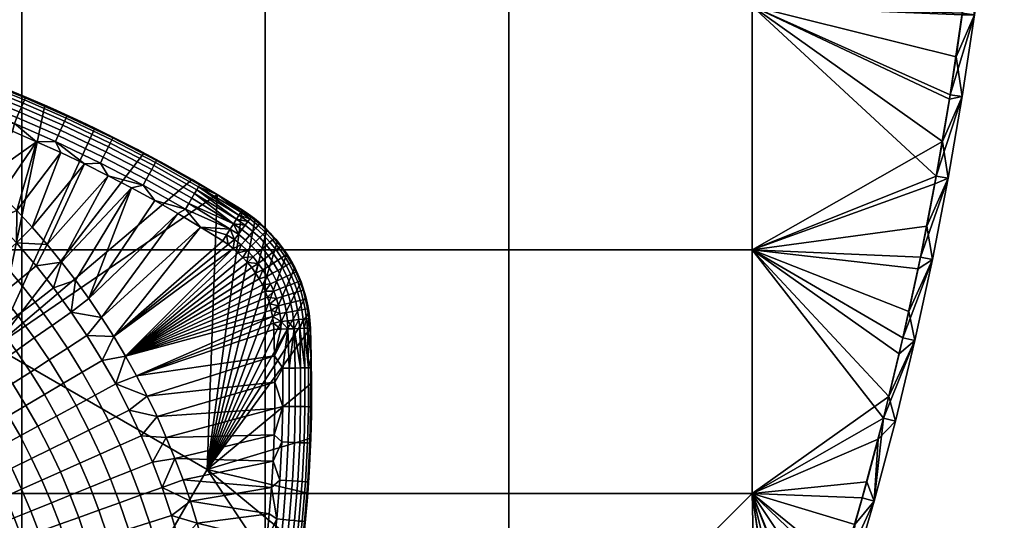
# Model space of a CAD drawing. Header units: millimetres. Extents: x -300 to 300, y -300 to 300.
# Tile 150 of 209: x 219 to 300, y -82 to -41. Entities that reach past the tile are written whole.
import ezdxf

# ---------------------------------------------------------------- set-up
doc = ezdxf.new("R2010")
doc.units = ezdxf.units.MM
doc.header["$MEASUREMENT"] = 0
doc.layers.add('Predefinito', color=7, linetype='Continuous')

msp = doc.modelspace()

# ---------------------------------------------------------------- meshes
at = {"layer": 'Predefinito'}
mesh = msp.add_polyface(dxfattribs=at)
corners = [(299.311, -20.326, 499), (298.775, -27.085, 499), (298.775, -27.085, 489), (298.086, -33.83, 499), (298.086, -33.83, 489), (297.246, -40.558, 499), (297.246, -40.558, 489), (296.253, -47.265, 499), (296.253, -47.265, 489), (295.109, -53.948, 499), (295.109, -53.948, 489), (293.815, -60.604, 489), (299.311, -20.326, 489), (299.694, -13.556, 489), (298.703, -13.329, 488), (298.325, -20.074, 488), (279.067, -19.933, 488), (298.078, -23.465, 488), (297.791, -26.866, 488), (297.463, -30.279, 488), (297.095, -33.701, 488), (279.067, -39.867, 488), (296.685, -37.133, 488), (296.234, -40.573, 488), (295.742, -44.021, 488), (295.207, -47.477, 488), (294.629, -50.939, 488), (294.008, -54.407, 488), (279.067, -59.8, 488), (298.695, -13.511, 500), (279.067, -19.933, 500), (298.313, -20.258, 500), (297.779, -26.994, 500), (297.093, -33.717, 500), (279.067, -39.867, 500), (296.255, -40.423, 500), (295.266, -47.108, 500), (294.126, -53.768, 500), (279.067, -59.8, 500), (298.313, -20.258, 500), (297.779, -26.994, 500), (299.311, -20.326, 499), (297.093, -33.717, 500), (298.775, -27.085, 499), (296.255, -40.423, 500), (298.086, -33.83, 499), (295.266, -47.108, 500), (297.246, -40.558, 499), (294.126, -53.768, 500), (296.253, -47.265, 499), (292.835, -60.402, 500), (295.109, -53.948, 499), (299.694, -13.556, 499), (293.344, -57.88, 488), (294.008, -54.407, 488), (295.109, -53.948, 489), (294.629, -50.939, 488), (295.207, -47.477, 488), (296.253, -47.265, 489), (295.742, -44.021, 488), (296.234, -40.573, 488), (297.246, -40.558, 489), (296.685, -37.133, 488), (297.095, -33.701, 488), (298.086, -33.83, 489), (297.463, -30.279, 488), (297.791, -26.866, 488), (298.775, -27.085, 489), (298.078, -23.465, 488), (298.325, -20.074, 488), (299.311, -20.326, 489), (299.694, -13.556, 489)]
mesh.append_faces([[corners[k] for k in face] for face in [(0, 1, 2, 2), (1, 3, 4, 4), (3, 5, 6, 6), (5, 7, 8, 8), (7, 9, 10, 10), (11, 10, 9, 9), (10, 8, 7, 7), (8, 6, 5, 5), (6, 4, 3, 3), (4, 2, 1, 1), (2, 12, 0, 0), (12, 13, 0, 0), (14, 15, 16, 16), (15, 17, 16, 16), (17, 18, 16, 16), (18, 19, 16, 16), (19, 20, 21, 21), (20, 22, 21, 21), (22, 23, 21, 21), (23, 24, 21, 21), (24, 25, 21, 21), (25, 26, 21, 21), (26, 27, 28, 28), (28, 21, 26, 26), (21, 16, 19, 19), (29, 30, 31, 31), (31, 30, 32, 32), (32, 30, 33, 33), (33, 34, 35, 35), (35, 34, 36, 36), (36, 34, 37, 37), (38, 37, 34, 34), (34, 33, 30, 30), (39, 40, 41, 41), (40, 42, 43, 43), (42, 44, 45, 45), (44, 46, 47, 47), (46, 48, 49, 49), (48, 50, 51, 51), (51, 49, 48, 48), (49, 47, 46, 46), (47, 45, 44, 44), (45, 43, 42, 42), (43, 41, 40, 40), (41, 52, 39, 39), (53, 54, 55, 55), (54, 56, 55, 55), (56, 57, 58, 58), (57, 59, 58, 58), (59, 60, 61, 61), (60, 62, 61, 61), (62, 63, 64, 64), (63, 65, 64, 64), (65, 66, 67, 67), (66, 68, 67, 67), (68, 69, 70, 70), (71, 70, 69, 69), (70, 67, 68, 68), (67, 64, 65, 65), (64, 61, 62, 62), (61, 58, 59, 59), (58, 55, 56, 56)]])
mesh = msp.add_polyface(dxfattribs=at)
corners = [(239.2, -139.533, 488), (239.2, -119.6, 488), (259.133, -119.6, 488), (239.2, -99.667, 488), (259.133, -99.667, 488), (239.2, -79.733, 488), (259.133, -79.733, 488), (239.2, -59.8, 488), (259.133, -59.8, 488), (239.2, -39.867, 488), (259.133, -39.867, 488), (239.2, -19.933, 488), (259.133, -19.933, 488), (219.267, -119.6, 488), (219.267, -139.533, 488), (219.267, -99.667, 488), (219.267, -79.733, 488), (219.267, -59.8, 488), (219.267, -39.867, 488), (219.267, -19.933, 488), (199.333, -119.6, 488), (199.333, -139.533, 488), (199.333, -99.667, 488), (199.333, -79.733, 488), (199.333, -59.8, 488), (199.333, -39.867, 488), (199.333, -19.933, 488), (179.4, -119.6, 488), (179.4, -139.533, 488), (179.4, -99.667, 488), (179.4, -79.733, 488), (179.4, -59.8, 488), (179.4, -39.867, 488), (179.4, -19.933, 488), (272.172, -123.788, 488), (270.597, -127.193, 488), (268.977, -130.586, 488), (267.31, -133.965, 488), (265.597, -137.329, 488), (263.838, -140.678, 488), (259.133, -99.667, 500), (279.067, -79.733, 500), (259.133, -79.733, 500), (239.2, -139.533, 500), (259.133, -119.6, 500), (239.2, -119.6, 500), (239.2, -99.667, 500), (239.2, -79.733, 500), (239.2, -59.8, 500), (259.133, -59.8, 500), (239.2, -39.867, 500), (259.133, -39.867, 500), (239.2, -19.933, 500), (259.133, -19.933, 500), (219.267, -119.6, 500), (219.267, -139.533, 500), (219.267, -99.667, 500), (219.267, -79.733, 500), (219.267, -59.8, 500), (219.267, -39.867, 500), (219.267, -19.933, 500), (199.333, -119.6, 500), (199.333, -139.533, 500), (199.333, -99.667, 500), (199.333, -79.733, 500), (199.333, -59.8, 500), (199.333, -39.867, 500), (199.333, -19.933, 500), (179.4, -119.6, 500), (179.4, -139.533, 500), (179.4, -99.667, 500), (179.4, -79.733, 500), (179.4, -59.8, 500), (179.4, -39.867, 500), (179.4, -19.933, 500), (159.467, -119.6, 500), (159.467, -139.533, 500), (159.467, -99.667, 500), (159.467, -79.733, 500), (159.467, -59.8, 500), (159.467, -39.867, 500), (159.467, -19.933, 500), (277.2, -112.077, 500)]
mesh.append_faces([[corners[k] for k in face] for face in [(0, 1, 2, 2), (3, 4, 2, 1), (5, 6, 4, 3), (7, 8, 6, 5), (9, 10, 8, 7), (11, 12, 10, 9), (13, 1, 0, 14), (15, 3, 1, 13), (16, 5, 3, 15), (17, 7, 5, 16), (18, 9, 7, 17), (19, 11, 9, 18), (20, 13, 14, 21), (22, 15, 13, 20), (23, 16, 15, 22), (24, 17, 16, 23), (25, 18, 17, 24), (26, 19, 18, 25), (27, 20, 21, 28), (29, 22, 20, 27), (30, 23, 22, 29), (31, 24, 23, 30), (32, 25, 24, 31), (33, 26, 25, 32), (34, 35, 2, 2), (35, 36, 2, 2), (36, 37, 2, 2), (37, 38, 2, 2), (38, 39, 2, 2), (40, 41, 42, 42), (43, 44, 45, 45), (46, 45, 44, 40), (47, 46, 40, 42), (48, 47, 42, 49), (50, 48, 49, 51), (52, 50, 51, 53), (54, 55, 43, 45), (56, 54, 45, 46), (57, 56, 46, 47), (58, 57, 47, 48), (59, 58, 48, 50), (60, 59, 50, 52), (61, 62, 55, 54), (63, 61, 54, 56), (64, 63, 56, 57), (65, 64, 57, 58), (66, 65, 58, 59), (67, 66, 59, 60), (68, 69, 62, 61), (70, 68, 61, 63), (71, 70, 63, 64), (72, 71, 64, 65), (73, 72, 65, 66), (74, 73, 66, 67), (75, 76, 69, 68), (77, 75, 68, 70), (78, 77, 70, 71), (79, 78, 71, 72), (80, 79, 72, 73), (81, 80, 73, 74), (44, 82, 40, 40)]])
mesh = msp.add_polyface(dxfattribs=at)
corners = [(282.924, -99.769, 499), (280.597, -106.138, 499), (280.597, -106.138, 489), (278.127, -112.452, 499), (278.127, -112.452, 489), (275.515, -118.709, 499), (275.515, -118.709, 489), (272.761, -124.905, 499), (272.761, -124.905, 489), (269.869, -131.037, 499), (269.869, -131.037, 489), (282.924, -99.769, 489), (259.133, -99.667, 488), (259.133, -79.733, 488), (279.067, -79.733, 488), (259.133, -59.8, 488), (279.067, -59.8, 488), (259.133, -39.867, 488), (279.067, -39.867, 488), (259.133, -19.933, 488), (279.067, -19.933, 488), (286.437, -85.759, 488), (285.371, -89.243, 488), (284.259, -92.725, 488), (283.101, -96.203, 488), (281.897, -99.676, 488), (280.646, -103.144, 488), (279.35, -106.606, 488), (278.007, -110.06, 488), (276.617, -113.507, 488), (275.182, -116.944, 488), (259.133, -119.6, 488), (273.7, -120.372, 488), (272.172, -123.788, 488), (259.133, -59.8, 500), (259.133, -79.733, 500), (279.067, -79.733, 500), (279.067, -59.8, 500), (259.133, -39.867, 500), (279.067, -39.867, 500), (259.133, -19.933, 500), (279.067, -19.933, 500), (284.156, -93.039, 500), (281.981, -99.437, 500), (279.662, -105.784, 500), (259.133, -99.667, 500), (277.2, -112.077, 500), (259.133, -119.6, 500), (274.596, -118.313, 500), (271.852, -124.488, 500), (268.969, -130.6, 500), (289.807, -73.573, 500), (281.981, -99.437, 500), (279.662, -105.784, 500), (280.597, -106.138, 499), (277.2, -112.077, 500), (278.127, -112.452, 499), (274.596, -118.313, 500), (275.515, -118.709, 499), (271.852, -124.488, 500), (272.761, -124.905, 499), (268.969, -130.6, 500), (269.869, -131.037, 499), (282.924, -99.769, 499), (270.597, -127.193, 488), (272.172, -123.788, 488), (272.761, -124.905, 489), (273.7, -120.372, 488), (275.182, -116.944, 488), (275.515, -118.709, 489), (276.617, -113.507, 488), (278.007, -110.06, 488), (278.127, -112.452, 489), (279.35, -106.606, 488), (280.597, -106.138, 489), (280.646, -103.144, 488), (281.897, -99.676, 488), (282.924, -99.769, 489), (269.869, -131.037, 489)]
mesh.append_faces([[corners[k] for k in face] for face in [(0, 1, 2, 2), (1, 3, 4, 4), (3, 5, 6, 6), (5, 7, 8, 8), (7, 9, 10, 10), (10, 8, 7, 7), (8, 6, 5, 5), (6, 4, 3, 3), (4, 2, 1, 1), (2, 11, 0, 0), (12, 13, 14, 14), (15, 16, 14, 13), (17, 18, 16, 15), (19, 20, 18, 17), (21, 22, 14, 14), (22, 23, 14, 14), (23, 24, 14, 14), (24, 25, 14, 14), (25, 26, 12, 12), (26, 27, 12, 12), (27, 28, 12, 12), (28, 29, 12, 12), (29, 30, 31, 31), (30, 32, 31, 31), (32, 33, 31, 31), (12, 14, 25, 25), (31, 12, 29, 29), (34, 35, 36, 37), (38, 34, 37, 39), (40, 38, 39, 41), (42, 36, 43, 43), (43, 36, 44, 44), (44, 45, 46, 46), (46, 47, 48, 48), (48, 47, 49, 49), (49, 47, 50, 50), (45, 44, 36, 36), (36, 51, 37, 37), (52, 53, 54, 54), (53, 55, 56, 56), (55, 57, 58, 58), (57, 59, 60, 60), (59, 61, 60, 60), (62, 60, 61, 61), (60, 58, 57, 57), (58, 56, 55, 55), (56, 54, 53, 53), (54, 63, 52, 52), (64, 65, 66, 66), (65, 67, 66, 66), (67, 68, 69, 69), (68, 70, 69, 69), (70, 71, 72, 72), (71, 73, 74, 74), (73, 75, 74, 74), (75, 76, 77, 77), (77, 74, 75, 75), (74, 72, 71, 71), (72, 69, 70, 70), (69, 66, 67, 67), (66, 78, 64, 64)]])
mesh = msp.add_polyface(dxfattribs=at)
corners = [(217.003, -46.258, 488), (221.16, -47.978, 488), (219.489, -47.264, 479), (225.25, -49.853, 488), (224.155, -49.333, 479), (226.454, -50.441, 479), (221.833, -48.274, 479), (217.123, -46.305, 479), (214.738, -45.396, 479), (220.484, -50.957, 476), (216.214, -53.965, 476), (218.497, -50.101, 476), (214.834, -52.713, 476), (216.495, -49.283, 476), (222.443, -50.002, 476.511), (226.16, -51.775, 476.511), (225.938, -52.22, 476.241), (222.237, -50.454, 476.241), (222.625, -49.604, 476.868), (226.355, -51.384, 476.868), (222.773, -49.28, 477.294), (226.514, -51.065, 477.294), (222.888, -49.026, 477.794), (226.639, -50.815, 477.794), (222.966, -48.857, 478.369), (226.722, -50.649, 478.369), (218.871, -48.982, 476.241), (222.015, -50.94, 476.07), (218.665, -49.475, 476.07), (219.063, -48.523, 476.511), (219.232, -48.121, 476.868), (219.37, -47.792, 477.294), (219.478, -47.534, 477.794), (219.55, -47.362, 478.369), (215.351, -47.573, 476.241), (215.161, -48.072, 476.07), (215.529, -47.109, 476.511), (215.684, -46.701, 476.868), (215.811, -46.368, 477.294), (215.911, -46.107, 477.794), (215.977, -45.933, 478.369), (214.738, -45.396, 479), (217.123, -46.305, 479), (219.489, -47.264, 479), (221.833, -48.274, 479), (224.155, -49.333, 479), (222.454, -51.85, 476), (220.484, -50.957, 476), (218.497, -50.101, 476), (216.495, -49.283, 476)]
mesh.append_faces([[corners[k] for k in face] for face in [(0, 1, 2, 2), (1, 3, 4, 4), (5, 4, 3, 3), (4, 6, 1, 1), (6, 2, 1, 1), (2, 7, 0, 0), (7, 8, 0, 0), (9, 10, 11, 11), (11, 12, 13, 13), (14, 15, 16, 17), (18, 19, 15, 14), (20, 21, 19, 18), (22, 23, 21, 20), (24, 25, 23, 22), (26, 17, 27, 28), (29, 14, 17, 26), (30, 18, 14, 29), (31, 20, 18, 30), (32, 22, 20, 31), (33, 24, 22, 32), (34, 26, 28, 35), (36, 29, 26, 34), (37, 30, 29, 36), (38, 31, 30, 37), (39, 32, 31, 38), (40, 33, 32, 39), (41, 42, 40, 40), (42, 43, 33, 33), (43, 44, 33, 33), (44, 45, 24, 24), (46, 47, 27, 27), (47, 48, 28, 28), (48, 49, 28, 28), (25, 24, 45, 45), (28, 27, 47, 47), (24, 33, 44, 44), (35, 28, 49, 49), (33, 40, 42, 42)]])
mesh = msp.add_polyface(dxfattribs=at)
corners = [(215.707, -58.678, 475.817), (217.07, -57.353, 475.956), (218.83, -59.241, 475.956), (217.412, -60.507, 475.817), (214.421, -59.928, 475.598), (216.074, -61.702, 475.598), (214.043, -57.033, 475.817), (215.353, -55.655, 475.956), (212.808, -58.333, 475.598), (211.557, -59.649, 475.286), (213.119, -61.194, 475.286), (212.341, -55.477, 475.817), (213.596, -54.049, 475.956), (211.157, -56.824, 475.598), (222.527, -60.804, 476), (220.443, -61.122, 475.956), (221.346, -59.363, 476), (220.123, -57.957, 476), (218.86, -56.588, 476), (217.556, -55.257, 476), (216.214, -53.965, 476), (214.834, -52.713, 476), (213.417, -51.503, 476), (211.543, -52.322, 475.956), (214.834, -52.713, 476), (218.497, -50.101, 476), (216.214, -53.965, 476), (220.484, -50.957, 476), (217.556, -55.257, 476), (218.86, -56.588, 476), (222.454, -51.85, 476), (220.123, -57.957, 476), (224.408, -52.778, 476), (221.346, -59.363, 476), (226.343, -53.742, 476), (222.527, -60.804, 476), (228.259, -54.742, 476), (223.664, -62.28, 476), (233.203, -54.056, 488), (229.266, -51.88, 488), (217.038, -67.746, 488), (225.25, -49.853, 488), (221.16, -47.978, 488), (217.003, -46.258, 488), (199.637, -57.7, 488), (222.237, -50.454, 476.241), (225.938, -52.22, 476.241), (225.7, -52.698, 476.07), (222.015, -50.94, 476.07), (226.343, -53.742, 476), (224.408, -52.778, 476), (222.454, -51.85, 476)]
mesh.append_faces([[corners[k] for k in face] for face in [(0, 1, 2, 3), (4, 0, 3, 5), (6, 7, 1, 0), (8, 6, 0, 4), (9, 8, 4, 10), (11, 12, 7, 6), (13, 11, 6, 8), (14, 15, 16, 16), (16, 2, 17, 17), (17, 2, 18, 18), (18, 1, 19, 19), (19, 7, 20, 20), (20, 12, 21, 21), (21, 12, 22, 22), (2, 16, 15, 15), (1, 18, 2, 2), (7, 19, 1, 1), (12, 20, 7, 7), (23, 22, 12, 12), (24, 25, 26, 26), (26, 27, 28, 28), (28, 27, 29, 29), (29, 30, 31, 31), (31, 32, 33, 33), (33, 34, 35, 35), (35, 36, 37, 37), (34, 33, 32, 32), (32, 31, 30, 30), (30, 29, 27, 27), (38, 39, 40, 40), (39, 41, 40, 40), (41, 42, 40, 40), (42, 43, 40, 40), (44, 40, 43, 43), (45, 46, 47, 48), (49, 50, 47, 47), (50, 51, 48, 48), (48, 47, 50, 50)]])
mesh = msp.add_polyface(dxfattribs=at)
corners = [(225.25, -49.853, 488), (229.266, -51.88, 488), (226.454, -50.441, 479), (233.203, -54.056, 488), (233.203, -54.056, 483.5), (233.203, -54.056, 479), (230.98, -52.803, 479), (228.729, -51.598, 479), (236.15, -59.371, 476), (226.808, -66.899, 476), (235.713, -59.077, 476), (233.883, -57.944, 476), (225.805, -65.329, 476), (232.03, -56.843, 476), (224.757, -63.789, 476), (230.155, -55.775, 476), (228.259, -54.742, 476), (222.527, -60.804, 476), (226.343, -53.742, 476), (229.455, -54.048, 476.241), (232.932, -56.006, 476.241), (232.662, -56.467, 476.07), (229.201, -54.518, 476.07), (229.692, -53.611, 476.511), (233.183, -55.577, 476.511), (229.9, -53.227, 476.868), (233.404, -55.201, 476.868), (230.07, -52.913, 477.294), (233.584, -54.893, 477.294), (230.203, -52.668, 477.794), (233.725, -54.652, 477.794), (230.291, -52.504, 478.369), (233.819, -54.491, 478.369), (225.938, -52.22, 476.241), (225.7, -52.698, 476.07), (226.16, -51.775, 476.511), (226.355, -51.384, 476.868), (226.514, -51.065, 477.294), (226.639, -50.815, 477.794), (226.722, -50.649, 478.369), (224.155, -49.333, 479), (226.454, -50.441, 479), (228.729, -51.598, 479), (230.98, -52.803, 479), (233.203, -54.056, 479), (233.883, -57.944, 476), (232.03, -56.843, 476), (230.155, -55.775, 476), (228.259, -54.742, 476), (226.343, -53.742, 476), (235.272, -55.278, 479)]
mesh.append_faces([[corners[k] for k in face] for face in [(0, 1, 2, 2), (1, 3, 4, 4), (4, 5, 6, 6), (6, 7, 4, 4), (7, 2, 1, 1), (1, 4, 7, 7), (8, 9, 10, 10), (10, 9, 11, 11), (11, 12, 13, 13), (13, 14, 15, 15), (15, 14, 16, 16), (16, 17, 18, 18), (19, 20, 21, 22), (23, 24, 20, 19), (25, 26, 24, 23), (27, 28, 26, 25), (29, 30, 28, 27), (31, 32, 30, 29), (33, 19, 22, 34), (35, 23, 19, 33), (36, 25, 23, 35), (37, 27, 25, 36), (38, 29, 27, 37), (39, 31, 29, 38), (40, 41, 39, 39), (41, 42, 39, 39), (42, 43, 31, 31), (43, 44, 31, 31), (45, 46, 21, 21), (46, 47, 21, 21), (47, 48, 22, 22), (48, 49, 22, 22), (44, 50, 32, 32), (22, 21, 47, 47), (32, 31, 44, 44), (34, 22, 49, 49), (31, 39, 42, 42)]])
mesh = msp.add_polyface(dxfattribs=at)
corners = [(295.109, -53.948, 499), (293.815, -60.604, 499), (293.815, -60.604, 489), (292.37, -67.228, 499), (292.37, -67.228, 489), (290.776, -73.819, 499), (290.776, -73.819, 489), (289.034, -80.371, 499), (289.034, -80.371, 489), (287.144, -86.883, 499), (287.144, -86.883, 489), (285.107, -93.35, 499), (285.107, -93.35, 489), (282.924, -99.769, 499), (282.924, -99.769, 489), (294.008, -54.407, 488), (293.344, -57.88, 488), (279.067, -59.8, 488), (292.637, -61.358, 488), (291.885, -64.839, 488), (291.089, -68.323, 488), (290.249, -71.809, 488), (289.364, -75.297, 488), (279.067, -79.733, 488), (288.434, -78.785, 488), (287.458, -82.272, 488), (286.437, -85.759, 488), (294.126, -53.768, 500), (279.067, -59.8, 500), (292.835, -60.402, 500), (291.396, -67.004, 500), (289.807, -73.573, 500), (279.067, -79.733, 500), (288.07, -80.103, 500), (286.186, -86.593, 500), (284.156, -93.039, 500), (292.835, -60.402, 500), (291.396, -67.004, 500), (293.815, -60.604, 499), (289.807, -73.573, 500), (292.37, -67.228, 499), (288.07, -80.103, 500), (289.034, -80.371, 499), (286.186, -86.593, 500), (284.156, -93.039, 500), (287.144, -86.883, 499), (281.981, -99.437, 500), (285.107, -93.35, 499), (282.924, -99.769, 499), (290.776, -73.819, 499), (295.109, -53.948, 499), (281.897, -99.676, 488), (283.101, -96.203, 488), (282.924, -99.769, 489), (284.259, -92.725, 488), (285.107, -93.35, 489), (285.371, -89.243, 488), (286.437, -85.759, 488), (287.144, -86.883, 489), (287.458, -82.272, 488), (288.434, -78.785, 488), (289.034, -80.371, 489), (289.364, -75.297, 488), (290.249, -71.809, 488), (290.776, -73.819, 489), (291.089, -68.323, 488), (292.37, -67.228, 489), (291.885, -64.839, 488), (292.637, -61.358, 488), (293.815, -60.604, 489), (293.344, -57.88, 488), (295.109, -53.948, 489)]
mesh.append_faces([[corners[k] for k in face] for face in [(0, 1, 2, 2), (1, 3, 4, 4), (3, 5, 6, 6), (5, 7, 8, 8), (7, 9, 10, 10), (9, 11, 12, 12), (11, 13, 14, 14), (14, 12, 11, 11), (12, 10, 9, 9), (10, 8, 7, 7), (8, 6, 5, 5), (6, 4, 3, 3), (4, 2, 1, 1), (15, 16, 17, 17), (16, 18, 17, 17), (18, 19, 17, 17), (19, 20, 17, 17), (20, 21, 17, 17), (21, 22, 23, 23), (22, 24, 23, 23), (24, 25, 23, 23), (25, 26, 23, 23), (23, 17, 21, 21), (27, 28, 29, 29), (29, 28, 30, 30), (30, 28, 31, 31), (31, 32, 33, 33), (33, 32, 34, 34), (34, 32, 35, 35), (36, 37, 38, 38), (37, 39, 40, 40), (39, 41, 42, 42), (41, 43, 42, 42), (43, 44, 45, 45), (44, 46, 47, 47), (48, 47, 46, 46), (47, 45, 44, 44), (45, 42, 43, 43), (42, 49, 39, 39), (49, 40, 39, 39), (40, 38, 37, 37), (38, 50, 36, 36), (51, 52, 53, 53), (52, 54, 55, 55), (54, 56, 55, 55), (56, 57, 58, 58), (57, 59, 58, 58), (59, 60, 61, 61), (60, 62, 61, 61), (62, 63, 64, 64), (63, 65, 66, 66), (65, 67, 66, 66), (67, 68, 69, 69), (68, 70, 69, 69), (71, 69, 70, 70), (69, 66, 67, 67), (66, 64, 63, 63), (64, 61, 62, 62), (61, 58, 59, 59), (58, 55, 56, 56), (55, 53, 52, 52)]])
mesh = msp.add_polyface(dxfattribs=at)
corners = [(224.222, -69.816, 475.817), (225.859, -68.848, 475.956), (226.953, -70.777, 475.956), (225.283, -71.685, 475.817), (223.005, -67.846, 475.817), (224.602, -66.815, 475.956), (221.498, -68.819, 475.598), (222.679, -70.729, 475.598), (219.973, -69.804, 475.286), (221.117, -71.653, 475.286), (221.754, -65.988, 475.817), (223.311, -64.897, 475.956), (220.285, -67.016, 475.598), (218.799, -68.058, 475.286), (217.366, -69.062, 474.899), (218.504, -70.752, 474.899), (220.356, -64.075, 475.817), (221.869, -62.923, 475.956), (218.93, -65.162, 475.598), (217.486, -66.262, 475.286), (216.095, -67.322, 474.899), (214.778, -68.325, 474.452), (216.01, -70.011, 474.452), (213.336, -69.424, 473.869), (214.525, -71.052, 473.869), (218.975, -62.33, 475.817), (220.443, -61.122, 475.956), (217.59, -63.47, 475.598), (216.188, -64.623, 475.286), (214.838, -65.735, 474.899), (213.56, -66.787, 474.452), (212.16, -67.939, 473.869), (217.412, -60.507, 475.817), (218.83, -59.241, 475.956), (216.074, -61.702, 475.598), (214.72, -62.912, 475.286), (213.416, -64.077, 474.899), (212.182, -65.179, 474.452), (210.829, -66.387, 473.869), (213.119, -61.194, 475.286), (214.421, -59.928, 475.598), (211.865, -62.413, 474.899), (226.808, -66.899, 476), (225.805, -65.329, 476), (224.757, -63.789, 476), (223.664, -62.28, 476), (222.527, -60.804, 476), (223.664, -62.28, 476), (228.259, -54.742, 476), (224.757, -63.789, 476), (235.272, -55.278, 488), (233.203, -54.056, 488), (217.038, -67.746, 488)]
mesh.append_faces([[corners[k] for k in face] for face in [(0, 1, 2, 3), (4, 5, 1, 0), (6, 4, 0, 7), (8, 6, 7, 9), (10, 11, 5, 4), (12, 10, 4, 6), (13, 12, 6, 8), (14, 13, 8, 15), (16, 17, 11, 10), (18, 16, 10, 12), (19, 18, 12, 13), (20, 19, 13, 14), (21, 20, 14, 22), (23, 21, 22, 24), (25, 26, 17, 16), (27, 25, 16, 18), (28, 27, 18, 19), (29, 28, 19, 20), (30, 29, 20, 21), (31, 30, 21, 23), (32, 33, 26, 25), (34, 32, 25, 27), (35, 34, 27, 28), (36, 35, 28, 29), (37, 36, 29, 30), (38, 37, 30, 31), (39, 40, 34, 35), (41, 39, 35, 36), (42, 5, 43, 43), (43, 11, 44, 44), (44, 11, 45, 45), (45, 17, 46, 46), (5, 42, 1, 1), (11, 43, 5, 5), (17, 45, 11, 11), (26, 46, 17, 17), (47, 48, 49, 49), (50, 51, 52, 52)]])
mesh = msp.add_polyface(dxfattribs=at)
corners = [(233.203, -54.056, 479), (233.203, -54.056, 483.5), (235.272, -55.278, 479), (233.203, -54.056, 488), (235.272, -55.278, 488), (237.316, -56.541, 488), (237.316, -56.541, 483.5), (237.316, -56.541, 479), (235.713, -59.077, 476), (233.883, -57.944, 476), (236.026, -58.582, 476.058), (235.272, -55.278, 479), (237.316, -56.541, 479), (237.285, -56.59, 478.415), (237.194, -56.734, 477.852), (237.046, -56.969, 477.333), (233.725, -54.652, 477.794), (236.847, -57.284, 476.879), (233.584, -54.893, 477.294), (236.604, -57.668, 476.506), (233.404, -55.201, 476.868), (236.327, -58.107, 476.228), (232.932, -56.006, 476.241), (232.662, -56.467, 476.07), (233.183, -55.577, 476.511), (233.819, -54.491, 478.369), (236.996, -58.531, 476.241), (237.577, -59, 476.241), (237.226, -59.403, 476.07), (236.676, -58.96, 476.07), (237.293, -58.133, 476.511), (237.902, -58.624, 476.511), (236.983, -60.047, 476), (236.574, -59.695, 476), (236.15, -59.371, 476), (235.713, -59.077, 476), (236.026, -58.582, 476.058), (236.327, -58.107, 476.228), (236.604, -57.668, 476.506), (236.847, -57.284, 476.879), (237.555, -57.783, 476.868), (237.046, -56.969, 477.333), (237.768, -57.498, 477.294), (237.706, -59.849, 476.07)]
mesh.append_faces([[corners[k] for k in face] for face in [(0, 1, 2, 2), (1, 3, 4, 4), (4, 5, 6, 6), (6, 7, 2, 2), (2, 1, 6, 6), (1, 4, 6, 6), (8, 9, 10, 10), (11, 12, 13, 13), (13, 14, 11, 11), (14, 15, 16, 16), (15, 17, 18, 18), (17, 19, 20, 20), (19, 21, 22, 22), (21, 10, 9, 9), (23, 22, 21, 21), (22, 24, 19, 19), (24, 20, 19, 19), (20, 18, 17, 17), (18, 16, 15, 15), (16, 25, 11, 11), (9, 23, 21, 21), (11, 14, 16, 16), (26, 27, 28, 29), (30, 31, 27, 26), (32, 33, 28, 28), (33, 34, 29, 29), (34, 35, 36, 36), (36, 37, 29, 29), (37, 38, 26, 26), (38, 39, 40, 40), (39, 41, 42, 42), (28, 43, 32, 32), (29, 28, 33, 33), (26, 29, 37, 37), (30, 26, 38, 38), (40, 30, 38, 38), (42, 40, 39, 39), (29, 34, 36, 36)]])
mesh = msp.add_polyface(dxfattribs=at)
corners = [(228.671, -70.126, 476), (226.953, -70.777, 475.956), (227.763, -68.499, 476), (225.859, -68.848, 475.956), (226.808, -66.899, 476), (224.757, -63.789, 476), (232.03, -56.843, 476), (225.805, -65.329, 476), (233.883, -57.944, 476), (226.808, -66.899, 476), (236.574, -59.695, 476), (227.763, -68.499, 476), (239.793, -65.27, 476), (228.671, -70.126, 476), (239.898, -66.325, 476), (239.861, -65.799, 476), (239.692, -64.741, 476), (239.559, -64.213, 476), (239.392, -63.691, 476), (239.193, -63.176, 476), (238.962, -62.674, 476), (238.699, -62.185, 476), (238.407, -61.713, 476), (238.087, -61.262, 476), (237.742, -60.832, 476), (237.373, -60.427, 476), (236.983, -60.047, 476), (236.15, -59.371, 476), (239.991, -70.632, 476), (229.53, -71.779, 476), (239.964, -68.476, 476), (237.316, -56.541, 488), (235.272, -55.278, 488), (234.438, -77.793, 488), (242.126, -62.431, 488), (241.605, -61.252, 488), (240.96, -60.136, 488), (240.2, -59.095, 488), (239.332, -58.142, 488), (238.367, -57.287, 488), (217.038, -67.746, 488), (238.962, -62.674, 476), (238.699, -62.185, 476), (239.326, -61.987, 476.07), (238.407, -61.713, 476), (239.001, -61.446, 476.07), (239.636, -62.591, 476.07), (238.627, -60.909, 476.07)]
mesh.append_faces([[corners[k] for k in face] for face in [(0, 1, 2, 2), (2, 3, 4, 4), (3, 2, 1, 1), (5, 6, 7, 7), (7, 8, 9, 9), (9, 10, 11, 11), (11, 12, 13, 13), (14, 13, 15, 15), (15, 13, 12, 12), (12, 11, 16, 16), (16, 11, 17, 17), (17, 11, 18, 18), (18, 11, 19, 19), (19, 11, 20, 20), (20, 11, 21, 21), (21, 11, 22, 22), (22, 11, 23, 23), (23, 11, 24, 24), (24, 11, 25, 25), (25, 11, 26, 26), (26, 11, 10, 10), (10, 9, 27, 27), (28, 29, 30, 30), (30, 13, 14, 14), (31, 32, 33, 33), (34, 35, 33, 33), (35, 36, 33, 33), (36, 37, 33, 33), (37, 38, 33, 33), (38, 39, 33, 33), (39, 31, 33, 33), (40, 33, 32, 32), (41, 42, 43, 43), (42, 44, 45, 45), (43, 46, 41, 41), (45, 43, 42, 42), (47, 45, 44, 44)]])
mesh = msp.add_polyface(dxfattribs=at)
corners = [(237.316, -56.541, 479), (237.316, -56.541, 483.5), (237.824, -56.881, 479), (237.316, -56.541, 488), (238.367, -57.287, 488), (239.332, -58.142, 488), (240.2, -59.095, 488), (239.664, -58.482, 479), (240.452, -59.415, 479), (240.07, -58.938, 479), (239.235, -58.047, 479), (238.785, -57.634, 479), (238.314, -57.245, 479), (238.993, -58.556, 477.294), (239.577, -59.182, 477.294), (239.307, -59.415, 476.868), (238.742, -58.808, 476.868), (239.19, -58.358, 477.794), (239.788, -58.999, 477.794), (239.321, -58.226, 478.369), (239.929, -58.877, 478.369), (237.902, -58.624, 476.511), (238.434, -59.118, 476.511), (238.083, -59.47, 476.241), (237.577, -59, 476.241), (238.189, -58.294, 476.868), (238.422, -58.025, 477.294), (238.606, -57.814, 477.794), (238.728, -57.674, 478.369), (237.555, -57.783, 476.868), (237.293, -58.133, 476.511), (237.768, -57.498, 477.294), (237.935, -57.274, 477.794), (238.046, -57.125, 478.369), (237.046, -56.969, 477.333), (237.194, -56.734, 477.852), (237.285, -56.59, 478.415), (237.316, -56.541, 479), (237.824, -56.881, 479), (238.314, -57.245, 479), (238.785, -57.634, 479), (239.235, -58.047, 479), (239.664, -58.482, 479), (240.07, -58.938, 479), (240.461, -59.538, 478.369)]
mesh.append_faces([[corners[k] for k in face] for face in [(0, 1, 2, 2), (1, 3, 4, 4), (4, 5, 1, 1), (5, 6, 7, 7), (8, 9, 6, 6), (9, 7, 6, 6), (7, 10, 5, 5), (10, 11, 5, 5), (11, 12, 1, 1), (12, 2, 1, 1), (1, 5, 11, 11), (13, 14, 15, 16), (17, 18, 14, 13), (19, 20, 18, 17), (21, 22, 23, 24), (25, 16, 22, 21), (26, 13, 16, 25), (27, 17, 13, 26), (28, 19, 17, 27), (29, 25, 21, 30), (31, 26, 25, 29), (32, 27, 26, 31), (33, 28, 27, 32), (34, 35, 32, 32), (35, 36, 33, 33), (36, 37, 38, 38), (38, 39, 33, 33), (39, 40, 28, 28), (40, 41, 28, 28), (41, 42, 19, 19), (42, 43, 20, 20), (44, 20, 43, 43), (20, 19, 42, 42), (19, 28, 41, 41), (32, 31, 34, 34), (28, 33, 39, 39), (33, 32, 35, 35), (33, 36, 38, 38)]])
mesh = msp.add_polyface(dxfattribs=at)
corners = [(240.2, -59.095, 488), (240.96, -60.136, 488), (240.452, -59.415, 479), (241.605, -61.252, 488), (241.447, -60.951, 479), (241.141, -60.422, 479), (240.809, -59.91, 479), (240.233, -60.649, 476.868), (240.608, -61.272, 476.868), (240.227, -61.484, 476.511), (239.867, -60.886, 476.511), (240.533, -60.455, 477.294), (240.919, -61.098, 477.294), (240.767, -60.303, 477.794), (241.163, -60.962, 477.794), (240.923, -60.202, 478.369), (241.326, -60.871, 478.369), (239.055, -60.589, 476.241), (239.449, -61.156, 476.241), (239.001, -61.446, 476.07), (238.627, -60.909, 476.07), (239.453, -60.292, 476.511), (239.803, -60.03, 476.868), (240.088, -59.817, 477.294), (240.312, -59.649, 477.794), (240.461, -59.538, 478.369), (238.601, -60.026, 476.241), (238.197, -60.375, 476.07), (238.977, -59.701, 476.511), (239.307, -59.415, 476.868), (239.577, -59.182, 477.294), (239.788, -58.999, 477.794), (239.929, -58.877, 478.369), (238.083, -59.47, 476.241), (237.706, -59.849, 476.07), (238.434, -59.118, 476.511), (238.742, -58.808, 476.868), (237.577, -59, 476.241), (237.226, -59.403, 476.07), (238.407, -61.713, 476), (238.087, -61.262, 476), (237.742, -60.832, 476), (237.373, -60.427, 476), (236.983, -60.047, 476), (240.07, -58.938, 479), (240.452, -59.415, 479), (240.809, -59.91, 479), (241.141, -60.422, 479), (241.447, -60.951, 479), (241.709, -61.618, 478.369)]
mesh.append_faces([[corners[k] for k in face] for face in [(0, 1, 2, 2), (1, 3, 4, 4), (4, 5, 1, 1), (5, 6, 1, 1), (6, 2, 1, 1), (7, 8, 9, 10), (11, 12, 8, 7), (13, 14, 12, 11), (15, 16, 14, 13), (17, 18, 19, 20), (21, 10, 18, 17), (22, 7, 10, 21), (23, 11, 7, 22), (24, 13, 11, 23), (25, 15, 13, 24), (26, 17, 20, 27), (28, 21, 17, 26), (29, 22, 21, 28), (30, 23, 22, 29), (31, 24, 23, 30), (32, 25, 24, 31), (33, 26, 27, 34), (35, 28, 26, 33), (36, 29, 28, 35), (37, 33, 34, 38), (39, 40, 20, 20), (40, 41, 20, 20), (41, 42, 27, 27), (42, 43, 34, 34), (44, 45, 25, 25), (45, 46, 25, 25), (46, 47, 15, 15), (47, 48, 16, 16), (49, 16, 48, 48), (16, 15, 47, 47), (15, 25, 46, 46), (27, 20, 41, 41), (34, 27, 42, 42)]])
mesh = msp.add_polyface(dxfattribs=at)
corners = [(239.991, -70.632, 476), (239.964, -68.476, 476), (240.625, -69.492, 476.07), (239.898, -66.325, 476), (240.483, -66.301, 476.058), (241.045, -66.279, 476.228), (241.159, -69.486, 476.241), (240.93, -64.933, 476.241), (241.026, -65.612, 476.241), (240.494, -65.668, 476.07), (240.404, -65.025, 476.07), (240.789, -64.26, 476.241), (240.27, -64.388, 476.07), (241.272, -64.142, 476.511), (241.42, -64.847, 476.511), (240.615, -63.636, 476.241), (240.105, -63.796, 476.07), (241.089, -63.487, 476.511), (240.391, -62.997, 476.241), (239.893, -63.191, 476.07), (240.854, -62.817, 476.511), (241.261, -62.659, 476.868), (241.506, -63.356, 476.868), (240.119, -62.364, 476.241), (239.636, -62.591, 476.07), (240.569, -62.153, 476.511), (240.965, -61.967, 476.868), (239.793, -61.726, 476.241), (239.326, -61.987, 476.07), (240.227, -61.484, 476.511), (240.608, -61.272, 476.868), (240.919, -61.098, 477.294), (241.287, -61.816, 477.294), (239.449, -61.156, 476.241), (239.001, -61.446, 476.07), (239.867, -60.886, 476.511), (239.898, -66.325, 476), (239.861, -65.799, 476), (240.483, -66.301, 476.058), (239.793, -65.27, 476), (239.692, -64.741, 476), (239.559, -64.213, 476), (239.392, -63.691, 476), (239.193, -63.176, 476), (238.962, -62.674, 476), (241.563, -66.258, 476.506), (241.045, -66.279, 476.228)]
mesh.append_faces([[corners[k] for k in face] for face in [(0, 1, 2, 2), (1, 3, 4, 4), (4, 5, 1, 1), (6, 2, 5, 5), (2, 1, 5, 5), (7, 8, 9, 10), (11, 7, 10, 12), (13, 14, 7, 11), (15, 11, 12, 16), (17, 13, 11, 15), (18, 15, 16, 19), (20, 17, 15, 18), (21, 22, 17, 20), (23, 18, 19, 24), (25, 20, 18, 23), (26, 21, 20, 25), (27, 23, 24, 28), (29, 25, 23, 27), (30, 26, 25, 29), (31, 32, 26, 30), (33, 27, 28, 34), (35, 29, 27, 33), (36, 37, 38, 38), (37, 39, 9, 9), (39, 40, 10, 10), (40, 41, 12, 12), (41, 42, 16, 16), (42, 43, 19, 19), (43, 44, 24, 24), (45, 46, 8, 8), (46, 38, 9, 9), (9, 8, 46, 46), (10, 9, 39, 39), (12, 10, 40, 40), (16, 12, 41, 41), (19, 16, 42, 42), (24, 19, 43, 43), (38, 37, 9, 9)]])
mesh = msp.add_polyface(dxfattribs=at)
corners = [(241.605, -61.252, 488), (242.126, -62.431, 488), (241.975, -62.052, 479), (242.517, -63.659, 488), (242.388, -63.201, 479), (242.683, -64.386, 479), (242.551, -63.79, 479), (242.196, -62.622, 479), (241.725, -61.495, 479), (241.447, -60.951, 479), (242.895, -66.205, 483.5), (242.66, -64.631, 478.369), (242.771, -65.426, 478.369), (242.586, -65.446, 477.794), (242.476, -64.663, 477.794), (241.696, -64.038, 476.868), (241.85, -64.772, 476.868), (241.42, -64.847, 476.511), (241.272, -64.142, 476.511), (242.042, -63.953, 477.294), (242.201, -64.711, 477.294), (242.314, -63.886, 477.794), (242.494, -63.842, 478.369), (241.506, -63.356, 476.868), (241.089, -63.487, 476.511), (241.846, -63.249, 477.294), (242.112, -63.165, 477.794), (242.29, -63.11, 478.369), (241.593, -62.53, 477.294), (241.261, -62.659, 476.868), (241.853, -62.428, 477.794), (242.027, -62.361, 478.369), (241.287, -61.816, 477.294), (240.965, -61.967, 476.868), (241.54, -61.697, 477.794), (241.709, -61.618, 478.369), (241.163, -60.962, 477.794), (240.919, -61.098, 477.294), (241.326, -60.871, 478.369), (241.447, -60.951, 479), (241.725, -61.495, 479), (241.975, -62.052, 479), (242.196, -62.622, 479), (242.388, -63.201, 479), (242.551, -63.79, 479), (242.683, -64.386, 479), (242.784, -64.989, 479)]
mesh.append_faces([[corners[k] for k in face] for face in [(0, 1, 2, 2), (1, 3, 4, 4), (5, 6, 3, 3), (6, 4, 3, 3), (4, 7, 1, 1), (7, 2, 1, 1), (2, 8, 0, 0), (8, 9, 0, 0), (3, 10, 5, 5), (11, 12, 13, 14), (15, 16, 17, 18), (19, 20, 16, 15), (21, 14, 20, 19), (22, 11, 14, 21), (23, 15, 18, 24), (25, 19, 15, 23), (26, 21, 19, 25), (27, 22, 21, 26), (28, 25, 23, 29), (30, 26, 25, 28), (31, 27, 26, 30), (32, 28, 29, 33), (34, 30, 28, 32), (35, 31, 30, 34), (36, 34, 32, 37), (38, 35, 34, 36), (39, 40, 35, 35), (40, 41, 35, 35), (41, 42, 31, 31), (42, 43, 27, 27), (43, 44, 22, 22), (44, 45, 22, 22), (45, 46, 11, 11), (12, 11, 46, 46), (11, 22, 45, 45), (22, 27, 43, 43), (27, 31, 42, 42), (31, 35, 41, 41)]])
mesh = msp.add_polyface(dxfattribs=at)
corners = [(239.833, -77.107, 476), (231.809, -76.881, 476), (239.925, -74.948, 476), (231.099, -75.158, 476), (239.978, -72.789, 476), (230.34, -73.457, 476), (239.991, -70.632, 476), (242.787, -78.011, 479), (242.902, -75.652, 479), (242.918, -75.221, 488), (242.97, -73.29, 479), (242.992, -70.928, 479), (242.991, -70.712, 488), (242.918, -75.221, 488), (242.991, -70.712, 488), (234.438, -77.793, 488), (242.895, -66.205, 488), (242.775, -64.921, 488), (242.517, -63.659, 488), (242.126, -62.431, 488), (241.082, -75.55, 476.241), (240.92, -78.676, 476.241), (240.387, -78.642, 476.07), (240.548, -75.529, 476.07), (241.578, -75.569, 476.511), (241.416, -78.709, 476.511), (242.015, -75.586, 476.868), (241.852, -78.737, 476.868), (241.158, -72.619, 476.241), (240.624, -72.612, 476.07), (241.655, -72.626, 476.511), (242.092, -72.632, 476.868), (242.448, -72.637, 477.294), (242.371, -75.599, 477.294), (242.727, -72.641, 477.794), (242.65, -75.61, 477.794), (242.913, -72.643, 478.369), (242.836, -75.617, 478.369), (241.159, -69.486, 476.241), (240.625, -69.492, 476.07), (241.656, -69.479, 476.511), (242.093, -69.473, 476.868), (242.449, -69.469, 477.294), (242.728, -69.465, 477.794), (242.915, -69.463, 478.369), (239.833, -77.107, 476), (239.925, -74.948, 476), (239.978, -72.789, 476), (239.991, -70.632, 476), (242.992, -70.928, 479), (242.97, -73.29, 479), (242.902, -75.652, 479), (242.787, -78.011, 479)]
mesh.append_faces([[corners[k] for k in face] for face in [(0, 1, 2, 2), (2, 3, 4, 4), (4, 5, 6, 6), (7, 8, 9, 9), (8, 10, 9, 9), (10, 11, 12, 12), (12, 9, 10, 10), (13, 14, 15, 15), (14, 16, 15, 15), (16, 17, 15, 15), (17, 18, 15, 15), (18, 19, 15, 15), (20, 21, 22, 23), (24, 25, 21, 20), (26, 27, 25, 24), (28, 20, 23, 29), (30, 24, 20, 28), (31, 26, 24, 30), (32, 33, 26, 31), (34, 35, 33, 32), (36, 37, 35, 34), (38, 28, 29, 39), (40, 30, 28, 38), (41, 31, 30, 40), (42, 32, 31, 41), (43, 34, 32, 42), (44, 36, 34, 43), (45, 46, 23, 23), (46, 47, 29, 29), (47, 48, 29, 29), (49, 50, 36, 36), (50, 51, 37, 37), (51, 52, 37, 37), (23, 22, 45, 45), (29, 23, 46, 46), (37, 36, 50, 50), (39, 29, 48, 48), (36, 44, 49, 49)]])
mesh = msp.add_polyface(dxfattribs=at)
corners = [(242.992, -70.928, 479), (242.967, -68.566, 479), (242.895, -66.205, 483.5), (242.895, -66.205, 479), (242.895, -66.205, 488), (242.991, -70.712, 488), (242.895, -66.205, 488), (242.895, -66.205, 483.5), (242.775, -64.921, 488), (242.895, -66.205, 479), (242.855, -65.595, 479), (242.517, -63.659, 488), (242.784, -64.989, 479), (242.683, -64.386, 479), (242.895, -66.205, 479), (242.967, -68.566, 479), (242.838, -66.207, 478.415), (242.992, -70.928, 479), (242.915, -69.463, 478.369), (241.045, -66.279, 476.228), (241.563, -66.258, 476.506), (241.159, -69.486, 476.241), (242.017, -66.24, 476.879), (242.093, -69.473, 476.868), (242.39, -66.225, 477.333), (242.449, -69.469, 477.294), (242.667, -66.214, 477.852), (242.728, -69.465, 477.794), (241.656, -69.479, 476.511), (241.42, -64.847, 476.511), (241.52, -65.559, 476.511), (241.026, -65.612, 476.241), (240.93, -64.933, 476.241), (241.85, -64.772, 476.868), (241.954, -65.513, 476.868), (242.201, -64.711, 477.294), (242.308, -65.475, 477.294), (242.476, -64.663, 477.794), (242.586, -65.446, 477.794), (242.895, -66.205, 479), (242.838, -66.207, 478.415), (242.855, -65.595, 479), (242.667, -66.214, 477.852), (242.771, -65.426, 478.369), (242.39, -66.225, 477.333), (242.017, -66.24, 476.879), (241.563, -66.258, 476.506), (242.784, -64.989, 479)]
mesh.append_faces([[corners[k] for k in face] for face in [(0, 1, 2, 2), (1, 3, 2, 2), (2, 4, 5, 5), (5, 0, 2, 2), (6, 7, 8, 8), (7, 9, 10, 10), (11, 8, 7, 7), (10, 12, 7, 7), (12, 13, 7, 7), (14, 15, 16, 16), (15, 17, 18, 18), (19, 20, 21, 21), (20, 22, 23, 23), (22, 24, 25, 25), (24, 26, 27, 27), (26, 16, 15, 15), (28, 21, 20, 20), (23, 28, 20, 20), (25, 23, 22, 22), (27, 25, 24, 24), (18, 27, 15, 15), (27, 26, 15, 15), (29, 30, 31, 32), (33, 34, 30, 29), (35, 36, 34, 33), (37, 38, 36, 35), (39, 40, 41, 41), (40, 42, 43, 43), (42, 44, 38, 38), (44, 45, 36, 36), (45, 46, 34, 34), (47, 41, 43, 43), (31, 30, 46, 46), (30, 34, 46, 46), (34, 36, 45, 45), (36, 38, 44, 44), (38, 43, 42, 42), (41, 40, 43, 43)]])
mesh = msp.add_polyface(dxfattribs=at)
corners = [(223.926, -81.706, 474.899), (225.572, -81.112, 475.286), (226.279, -83.202, 475.286), (224.611, -83.729, 474.899), (222.369, -82.267, 474.452), (223.033, -84.229, 474.452), (220.664, -82.882, 473.869), (221.305, -84.776, 473.869), (219.264, -83.387, 473.313), (219.886, -85.225, 473.313), (217.799, -83.915, 472.654), (218.402, -85.695, 472.654), (223.232, -79.884, 474.899), (224.855, -79.232, 475.286), (221.696, -80.502, 474.452), (220.014, -81.178, 473.869), (218.634, -81.733, 473.313), (217.189, -82.314, 472.654), (222.423, -77.978, 474.899), (224.019, -77.263, 475.286), (220.912, -78.654, 474.452), (219.257, -79.394, 473.869), (217.899, -80.002, 473.313), (216.477, -80.638, 472.654), (223.129, -75.37, 475.286), (224.757, -74.567, 475.598), (225.676, -76.522, 475.598), (221.56, -76.143, 474.899), (220.076, -76.876, 474.452), (218.45, -77.678, 473.869), (217.116, -78.336, 473.313), (215.719, -79.025, 472.654), (223.707, -72.542, 475.598), (225.283, -71.685, 475.817), (226.365, -73.773, 475.817), (222.112, -73.409, 475.286), (220.576, -74.244, 474.899), (219.122, -75.035, 474.452), (217.529, -75.901, 473.869), (216.222, -76.611, 473.313), (222.679, -70.729, 475.598), (224.222, -69.816, 475.817), (221.117, -71.653, 475.286), (219.611, -72.544, 474.899), (218.187, -73.387, 474.452), (216.626, -74.31, 473.869), (218.504, -70.752, 474.899), (219.973, -69.804, 475.286), (217.113, -71.65, 474.452), (215.59, -72.634, 473.869), (216.01, -70.011, 474.452), (217.366, -69.062, 474.899), (224.469, -95.061, 488), (234.438, -77.793, 488), (217.038, -67.746, 488), (207.068, -85.014, 488)]
mesh.append_faces([[corners[k] for k in face] for face in [(0, 1, 2, 3), (4, 0, 3, 5), (6, 4, 5, 7), (8, 6, 7, 9), (10, 8, 9, 11), (12, 13, 1, 0), (14, 12, 0, 4), (15, 14, 4, 6), (16, 15, 6, 8), (17, 16, 8, 10), (18, 19, 13, 12), (20, 18, 12, 14), (21, 20, 14, 15), (22, 21, 15, 16), (23, 22, 16, 17), (24, 25, 26, 19), (27, 24, 19, 18), (28, 27, 18, 20), (29, 28, 20, 21), (30, 29, 21, 22), (31, 30, 22, 23), (32, 33, 34, 25), (35, 32, 25, 24), (36, 35, 24, 27), (37, 36, 27, 28), (38, 37, 28, 29), (39, 38, 29, 30), (40, 41, 33, 32), (42, 40, 32, 35), (43, 42, 35, 36), (44, 43, 36, 37), (45, 44, 37, 38), (46, 47, 42, 43), (48, 46, 43, 44), (49, 48, 44, 45), (50, 51, 46, 48), (52, 53, 54, 55)]])
mesh = msp.add_polyface(dxfattribs=at)
corners = [(229.719, -82.113, 475.817), (231.532, -81.539, 475.956), (232.183, -83.739, 475.956), (230.35, -84.245, 475.817), (228.01, -82.654, 475.598), (228.621, -84.721, 475.598), (226.279, -83.202, 475.286), (226.871, -85.204, 475.286), (224.611, -83.729, 474.899), (225.185, -85.668, 474.899), (228.966, -79.888, 475.817), (230.755, -79.243, 475.956), (227.279, -80.496, 475.598), (225.572, -81.112, 475.286), (228.203, -77.886, 475.817), (229.967, -77.176, 475.956), (226.539, -78.555, 475.598), (224.855, -79.232, 475.286), (227.313, -75.79, 475.817), (229.049, -75.013, 475.956), (225.676, -76.522, 475.598), (224.019, -77.263, 475.286), (226.365, -73.773, 475.817), (228.07, -72.932, 475.956), (224.757, -74.567, 475.598), (225.283, -71.685, 475.817), (226.953, -70.777, 475.956), (234.127, -83.96, 476), (233.626, -82.165, 476), (233.073, -80.386, 476), (232.467, -78.624, 476), (231.809, -76.881, 476), (231.099, -75.158, 476), (230.34, -73.457, 476), (229.53, -71.779, 476), (228.671, -70.126, 476), (228.671, -70.126, 476), (239.964, -68.476, 476), (229.53, -71.779, 476), (239.991, -70.632, 476), (230.34, -73.457, 476), (239.978, -72.789, 476), (231.099, -75.158, 476), (239.925, -74.948, 476), (231.809, -76.881, 476), (239.833, -77.107, 476), (232.467, -78.624, 476), (239.7, -79.265, 476), (233.073, -80.386, 476), (239.527, -81.421, 476), (233.626, -82.165, 476), (239.315, -83.574, 476), (234.127, -83.96, 476)]
mesh.append_faces([[corners[k] for k in face] for face in [(0, 1, 2, 3), (4, 0, 3, 5), (6, 4, 5, 7), (8, 6, 7, 9), (10, 11, 1, 0), (12, 10, 0, 4), (13, 12, 4, 6), (14, 15, 11, 10), (16, 14, 10, 12), (17, 16, 12, 13), (18, 19, 15, 14), (20, 18, 14, 16), (21, 20, 16, 17), (22, 23, 19, 18), (24, 22, 18, 20), (25, 26, 23, 22), (27, 2, 28, 28), (28, 1, 29, 29), (29, 11, 30, 30), (30, 11, 31, 31), (31, 15, 32, 32), (32, 19, 33, 33), (33, 23, 34, 34), (34, 26, 35, 35), (1, 28, 2, 2), (11, 29, 1, 1), (15, 31, 11, 11), (19, 32, 15, 15), (23, 33, 19, 19), (26, 34, 23, 23), (36, 37, 38, 38), (38, 39, 40, 40), (40, 41, 42, 42), (42, 43, 44, 44), (44, 45, 46, 46), (46, 47, 48, 48), (48, 49, 50, 50), (50, 51, 52, 52)]])
mesh = msp.add_polyface(dxfattribs=at)
corners = [(239.063, -85.722, 476), (234.575, -85.768, 476), (239.315, -83.574, 476), (233.626, -82.165, 476), (239.527, -81.421, 476), (233.073, -80.386, 476), (239.7, -79.265, 476), (232.467, -78.624, 476), (239.833, -77.107, 476), (242.165, -85.07, 479), (242.419, -82.721, 479), (242.263, -84.213, 488), (242.626, -80.368, 479), (242.675, -79.723, 488), (242.787, -78.011, 479), (242.918, -75.221, 488), (241.683, -88.685, 488), (242.263, -84.213, 488), (234.438, -77.793, 488), (242.675, -79.723, 488), (242.918, -75.221, 488), (240.668, -81.878, 476.241), (240.329, -85.07, 476.241), (239.799, -85.007, 476.07), (240.136, -81.829, 476.07), (241.163, -81.924, 476.511), (240.823, -85.129, 476.511), (241.598, -81.964, 476.868), (241.257, -85.181, 476.868), (241.953, -81.997, 477.294), (241.61, -85.224, 477.294), (242.231, -82.023, 477.794), (241.888, -85.257, 477.794), (242.416, -82.04, 478.369), (242.073, -85.279, 478.369), (240.92, -78.676, 476.241), (240.387, -78.642, 476.07), (241.416, -78.709, 476.511), (241.852, -78.737, 476.868), (242.207, -78.76, 477.294), (242.486, -78.778, 477.794), (242.672, -78.79, 478.369), (242.371, -75.599, 477.294), (242.015, -75.586, 476.868), (242.65, -75.61, 477.794), (242.836, -75.617, 478.369), (239.315, -83.574, 476), (239.527, -81.421, 476), (239.7, -79.265, 476), (239.833, -77.107, 476), (242.787, -78.011, 479), (242.626, -80.368, 479), (242.419, -82.721, 479), (242.165, -85.07, 479)]
mesh.append_faces([[corners[k] for k in face] for face in [(0, 1, 2, 2), (2, 3, 4, 4), (4, 5, 6, 6), (6, 7, 8, 8), (9, 10, 11, 11), (10, 12, 13, 13), (12, 14, 13, 13), (15, 13, 14, 14), (13, 11, 10, 10), (16, 17, 18, 18), (17, 19, 18, 18), (19, 20, 18, 18), (21, 22, 23, 24), (25, 26, 22, 21), (27, 28, 26, 25), (29, 30, 28, 27), (31, 32, 30, 29), (33, 34, 32, 31), (35, 21, 24, 36), (37, 25, 21, 35), (38, 27, 25, 37), (39, 29, 27, 38), (40, 31, 29, 39), (41, 33, 31, 40), (42, 39, 38, 43), (44, 40, 39, 42), (45, 41, 40, 44), (46, 47, 24, 24), (47, 48, 24, 24), (48, 49, 36, 36), (50, 51, 41, 41), (51, 52, 33, 33), (52, 53, 34, 34), (24, 23, 46, 46), (34, 33, 52, 52), (36, 24, 48, 48), (33, 41, 51, 51), (41, 45, 50, 50)]])
mesh = msp.add_polyface(dxfattribs=at)
corners = [(235.595, -91.262, 476), (233.639, -90.486, 475.956), (235.309, -89.421, 476), (233.239, -88.222, 475.956), (234.969, -87.589, 476), (233.957, -92.79, 475.956), (234.127, -83.96, 476), (239.315, -83.574, 476), (234.575, -85.768, 476), (239.063, -85.722, 476), (234.969, -87.589, 476), (238.771, -87.865, 476), (235.309, -89.421, 476), (238.44, -90.002, 476), (235.595, -91.262, 476), (238.069, -92.131, 476), (241.519, -89.75, 479), (241.865, -87.413, 479), (241.683, -88.685, 488), (242.165, -85.07, 479), (242.263, -84.213, 488), (240.935, -93.131, 488), (234.438, -77.793, 488), (224.469, -95.061, 488), (241.683, -88.685, 488), (239.9, -88.28, 476.241), (239.432, -91.197, 476.241), (238.905, -91.106, 476.07), (239.371, -88.202, 476.07), (240.392, -88.353, 476.511), (239.921, -91.282, 476.511), (240.824, -88.417, 476.868), (240.352, -91.357, 476.868), (241.176, -88.469, 477.294), (240.703, -91.418, 477.294), (241.453, -88.51, 477.794), (240.978, -91.465, 477.794), (241.637, -88.537, 478.369), (241.162, -91.497, 478.369), (240.329, -85.07, 476.241), (239.799, -85.007, 476.07), (240.823, -85.129, 476.511), (241.257, -85.181, 476.868), (241.61, -85.224, 477.294), (241.888, -85.257, 477.794), (242.073, -85.279, 478.369), (238.069, -92.131, 476), (238.44, -90.002, 476), (238.771, -87.865, 476), (239.063, -85.722, 476), (239.315, -83.574, 476), (242.165, -85.07, 479), (241.865, -87.413, 479), (241.519, -89.75, 479), (241.127, -92.079, 479)]
mesh.append_faces([[corners[k] for k in face] for face in [(0, 1, 2, 2), (2, 3, 4, 4), (1, 0, 5, 5), (6, 7, 8, 8), (8, 9, 10, 10), (10, 11, 12, 12), (12, 13, 14, 14), (15, 14, 13, 13), (13, 12, 11, 11), (11, 10, 9, 9), (16, 17, 18, 18), (17, 19, 20, 20), (20, 18, 17, 17), (18, 21, 16, 16), (22, 23, 24, 24), (25, 26, 27, 28), (29, 30, 26, 25), (31, 32, 30, 29), (33, 34, 32, 31), (35, 36, 34, 33), (37, 38, 36, 35), (39, 25, 28, 40), (41, 29, 25, 39), (42, 31, 29, 41), (43, 33, 31, 42), (44, 35, 33, 43), (45, 37, 35, 44), (46, 47, 27, 27), (47, 48, 28, 28), (48, 49, 28, 28), (49, 50, 40, 40), (51, 52, 45, 45), (52, 53, 37, 37), (53, 54, 38, 38), (28, 27, 47, 47), (38, 37, 53, 53), (40, 28, 49, 49), (37, 45, 52, 52)]])

doc.saveas('drawing.dxf')
